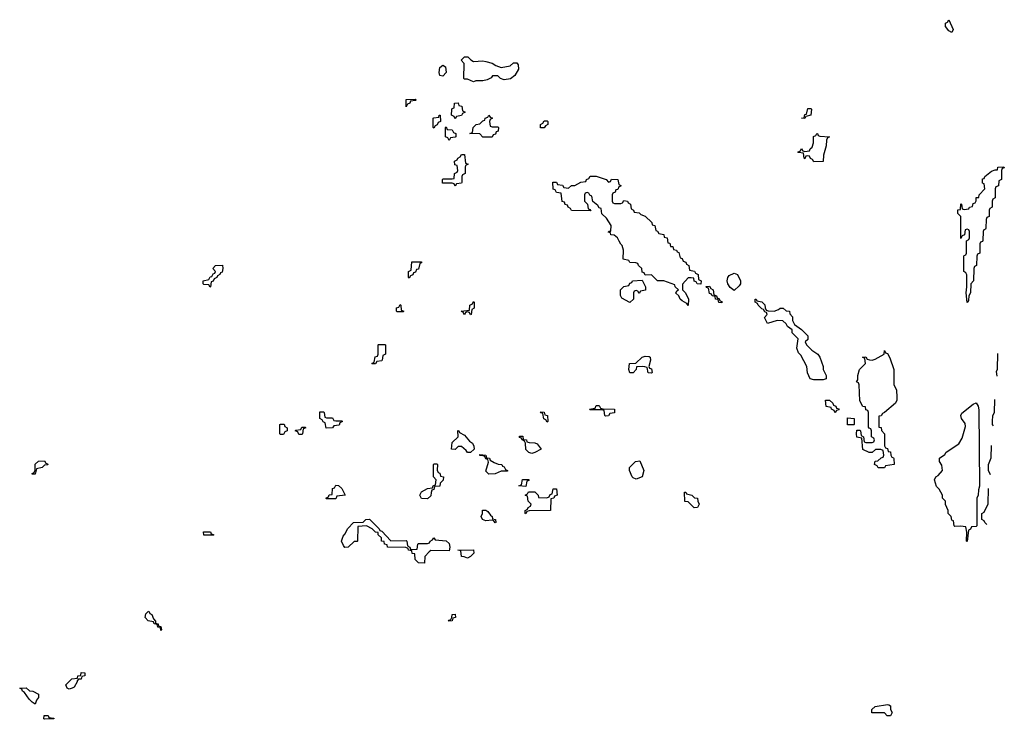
# Model space of a CAD drawing. Header units: inches. Extents: x 2886961 to 3052306, y 543424 to 918523.
# Tile 81 of 117: x 2996088 to 3002513, y 773766 to 778334. Entities that reach past the tile are written whole.
import ezdxf

# ---------------------------------------------------------------- set-up
doc = ezdxf.new("R2010")
doc.units = ezdxf.units.IN
doc.header["$MEASUREMENT"] = 0
doc.layers.add('C9797', color=7, linetype='Continuous')
doc.layers.add('D0707', color=7, linetype='Continuous')

msp = doc.modelspace()

# ---------------------------------------------------------------- linework, layer by layer
at = {"layer": 'C9797', "color": 6}
for points in [[(2998850, 777966), (2998829.3, 777969.3), (2998825.2, 777990), (2998830, 778022), (2998850, 778036), (2998865.4, 778025.4), (2998871.1, 777988.9)], [(2999050, 778062), (2999110, 778064.7), (2999130, 778061), (2999172, 778050), (2999194.8, 778034.8), (2999230, 778022), (2999287.3, 778032.7), (2999310, 778052), (2999331.6, 778051.6), (2999339.6, 778039.6), (2999342, 778010), (2999318, 777970), (2999290, 777948), (2999250, 777942), (2999226, 777950), (2999207.3, 777967.3), (2999172.7, 777967.3), (2999164.7, 777955.3), (2999138.8, 777941.2), (2999110, 777935.1), (2999064.5, 777935.5), (2999050, 777928.7), (2999010, 777946), (2998990, 777946), (2998986, 777950), (2998988, 778048), (2998968, 778070), (2998990, 778091), (2999011.3, 778091.3), (2999031.6, 778071.6)], [(2998610, 777766), (2998610, 777812), (2998670, 777814), (2998674, 777810), (2998670, 777806), (2998638, 777802), (2998634, 777790), (2998618, 777782)], [(2998930, 777686), (2998922, 777702), (2998906, 777710), (2998907.3, 777747.3), (2998910, 777754), (2998922, 777758), (2998926, 777790), (2998950, 777791.3), (2998954, 777774), (2998972, 777770), (2998978, 777738), (2998994, 777730), (2998978, 777722), (2998971.6, 777708.4), (2998938, 777702)], [(2998790, 777626), (2998786, 777630), (2998786, 777690), (2998790, 777694), (2998822, 777698), (2998826, 777710), (2998831.6, 777711.6), (2998834, 777670), (2998818, 777662), (2998812.7, 777647.3), (2998798, 777642)], [(2999170, 777634), (2999210, 777634), (2999212, 777630), (2999210, 777606), (2999198, 777602), (2999192.7, 777587.3), (2999178, 777582), (2999170, 777568), (2999110, 777566), (2999090, 777588), (2999026, 777590), (2999042, 777598), (2999046, 777630), (2999066, 777650), (2999090, 777654), (2999110, 777674), (2999122, 777678), (2999126, 777690), (2999142, 777698), (2999150, 777711.3), (2999158, 777698), (2999174, 777690), (2999158, 777682), (2999154, 777670), (2999158, 777638)], [(2999487.3, 777627.3), (2999486, 777650), (2999502, 777658), (2999510, 777674), (2999530, 777674), (2999534, 777670), (2999534, 777650), (2999518, 777642), (2999510, 777628)], [(2998890, 777546), (2998882, 777562), (2998866, 777570), (2998866, 777630), (2998870, 777634), (2998878, 777618), (2998910, 777614), (2998918, 777598), (2998934, 777590), (2998934, 777570), (2998930, 777566), (2998898, 777562)], [(2998930, 777246), (2998922, 777262), (2998910, 777266), (2998847.3, 777267.3), (2998846, 777290), (2998850, 777294), (2998910, 777294), (2998922, 777298), (2998926, 777330), (2998942, 777338), (2998946, 777350), (2998942, 777382), (2998927.3, 777387.3), (2998926, 777410), (2998942, 777418), (2998946, 777430), (2998962, 777438), (2998970, 777454), (2998990, 777454), (2998998, 777398), (2999014, 777390), (2998998, 777382), (2998994, 777370), (2998994, 777330), (2998978, 777322), (2998974, 777310), (2998974, 777270), (2998970, 777266), (2998938, 777262)], [(2998630, 776646), (2998626, 776650), (2998626, 776690), (2998642, 776698), (2998647.3, 776752.7), (2998710, 776754), (2998710, 776746), (2998698, 776742), (2998690, 776706), (2998678, 776702), (2998670, 776686), (2998658, 776682), (2998652.7, 776667.3), (2998638, 776662)], [(2997330, 776588), (2997322, 776602), (2997290, 776606), (2997286, 776610), (2997286, 776630), (2997322, 776638), (2997330, 776654), (2997342, 776658), (2997350, 776674), (2997362, 776678), (2997366, 776690), (2997349.1, 776709.1), (2997366, 776730), (2997410.9, 776730.9), (2997414, 776710), (2997410, 776686), (2997398, 776682), (2997394, 776670), (2997378, 776662), (2997374, 776650), (2997358, 776642), (2997350, 776626), (2997338, 776622), (2997334, 776590)], [(2999030, 776406), (2999022, 776422), (2999010, 776426), (2998998, 776422), (2998990, 776408), (2998982, 776422), (2998968, 776430), (2999022, 776438), (2999026, 776470), (2999042, 776478), (2999050, 776494), (2999054, 776490), (2999054, 776450), (2999038, 776442), (2999034, 776410)], [(2998550, 776426), (2998546, 776430), (2998547.3, 776452.7), (2998562, 776458), (2998570, 776474), (2998574, 776470), (2998578, 776438), (2998594, 776430), (2998590, 776426)], [(2998390, 776086), (2998386, 776090), (2998402, 776098), (2998407.3, 776132.7), (2998422, 776138), (2998426, 776150), (2998426, 776210), (2998430, 776214), (2998470, 776214), (2998474, 776210), (2998474, 776150), (2998458, 776142), (2998454, 776110), (2998450, 776106), (2998418, 776102), (2998410, 776088)], [(2999910, 775746), (2999906, 775750), (2999902, 775782), (2999887.3, 775787.3), (2999810, 775786), (2999806, 775790), (2999842, 775798), (2999850, 775814), (2999870, 775814), (2999878, 775798), (2999892.7, 775792.7), (2999970, 775792), (2999970, 775766), (2999938, 775762), (2999930, 775748)], [(2998090, 775734), (2998130, 775734), (2998138, 775718), (2998150, 775714), (2998190, 775714), (2998194, 775710), (2998178, 775702), (2998172.7, 775687.3), (2998138, 775682), (2998130, 775668.7), (2998087.3, 775667.3), (2998082, 775702), (2998067.3, 775707.3), (2998062, 775722), (2998046, 775730), (2998047.3, 775772.7), (2998070, 775774), (2998074, 775770), (2998078, 775738)], [(2999530, 775706), (2999522, 775722), (2999508.4, 775728.4), (2999502, 775762), (2999490, 775766), (2999486, 775774), (2999510, 775772), (2999514, 775754), (2999532, 775750), (2999534, 775710)], [(2997790, 775626), (2997786, 775630), (2997786, 775690), (2997790, 775694), (2997812.7, 775692.7), (2997818, 775678), (2997834, 775670), (2997834, 775650), (2997818, 775642), (2997810, 775626)], [(2997910, 775626), (2997902, 775642), (2997886, 775650), (2997890, 775654), (2997922, 775658), (2997930, 775674), (2997950, 775674), (2997954, 775670), (2997938, 775662), (2997934, 775630), (2997930, 775626)], [(2999010, 775508.7), (2999002, 775522), (2998970, 775548), (2998950, 775548), (2998930, 775528), (2998906, 775530), (2998910, 775574), (2998948, 775610), (2998947.3, 775652.7), (2998954, 775650), (2998958, 775638), (2998990, 775622), (2999022.8, 775582.8), (2999042, 775570), (2999052, 775550), (2999054, 775530), (2999030, 775508.7)], [(2999430, 775502), (2999410, 775508.7), (2999390, 775528), (2999388, 775568), (2999382, 775582), (2999366, 775590), (2999362, 775602), (2999350, 775606), (2999350, 775614), (2999370, 775614), (2999374, 775594), (2999394, 775590), (2999398, 775578), (2999412.7, 775572.7), (2999450, 775572), (2999463.6, 775563.6), (2999491.3, 775530), (2999450, 775508.7)], [(2999150, 775366), (2999130, 775386), (2999146, 775446), (2999142, 775462), (2999130, 775466), (2999122, 775482), (2999108, 775488), (2999090, 775488.7), (2999090, 775494), (2999130, 775491.3), (2999134, 775474), (2999154, 775470), (2999158, 775458), (2999183.6, 775443.6), (2999210, 775432), (2999234, 775430), (2999238, 775418), (2999250, 775414), (2999258, 775398), (2999271.3, 775390), (2999270, 775386), (2999230, 775386), (2999190, 775368.7)], [(2996170, 775366), (2996168.7, 775370), (2996182, 775378), (2996188, 775392), (2996190, 775432), (2996210, 775452), (2996250, 775454), (2996258, 775438), (2996270, 775434), (2996272, 775428), (2996250, 775426), (2996234, 775410), (2996198, 775402), (2996190, 775366)], [(2998750, 775206), (2998710, 775208), (2998698, 775230), (2998710, 775251.3), (2998750, 775272), (2998782, 775278), (2998786, 775290), (2998802, 775298), (2998806, 775330), (2998788.7, 775350), (2998788, 775430), (2998790, 775434), (2998810, 775434), (2998814, 775430), (2998812.7, 775392.7), (2998818, 775378), (2998830, 775374), (2998834, 775354), (2998854, 775350), (2998851.6, 775328.4), (2998832, 775308), (2998830, 775288.7), (2998794, 775286), (2998790, 775266), (2998778, 775262), (2998772, 775248), (2998770, 775226)], [(2999390, 775286), (2999346, 775290), (2999362, 775298), (2999369.1, 775330.9), (2999410, 775332), (2999410, 775326), (2999398, 775322)], [(2998090, 775206), (2998086, 775210), (2998102, 775218), (2998108.4, 775231.6), (2998126, 775234), (2998130, 775274), (2998142, 775278), (2998150, 775294), (2998167.3, 775292.7), (2998190, 775274), (2998211, 775230), (2998158, 775222), (2998150, 775206)], [(2999390, 775108.7), (2999386, 775110), (2999386, 775130), (2999402, 775138), (2999406, 775150), (2999422, 775158), (2999426, 775170), (2999406, 775190), (2999402, 775222), (2999386, 775230), (2999402, 775238), (2999408, 775252), (2999450, 775251.3), (2999472, 775230), (2999474, 775214), (2999528, 775212), (2999542, 775218), (2999550, 775234), (2999562, 775238), (2999568.7, 775271.3), (2999591.3, 775271.3), (2999594, 775230), (2999578, 775222), (2999574, 775210), (2999554, 775206), (2999551.1, 775128.9), (2999412, 775128), (2999398, 775122)], [(2998510, 774932), (2998610, 774934), (2998614, 774930), (2998618, 774898), (2998634, 774890), (2998638, 774878), (2998650, 774874), (2998682, 774878), (2998686, 774910), (2998690, 774914), (2998750, 774914), (2998762, 774918), (2998766, 774930), (2998782, 774938), (2998790, 774952), (2998798, 774938), (2998870, 774932), (2998890, 774914), (2998894, 774890), (2998890, 774866), (2998771.3, 774868.7), (2998759.6, 774860.4), (2998731.3, 774828.7), (2998730, 774786), (2998690, 774788), (2998669.4, 774809.4), (2998666, 774846), (2998650, 774848), (2998646, 774866), (2998626, 774870), (2998622, 774882), (2998607.3, 774887.3), (2998489, 774889), (2998486, 774906), (2998468, 774910), (2998466, 774926), (2998448, 774930), (2998448, 774950), (2998428, 774970), (2998426, 774986), (2998410, 774988), (2998388.9, 775008.9), (2998350, 775028.7), (2998294, 775026), (2998292, 774930), (2998290, 774926), (2998270, 774926), (2998230.7, 774889.3), (2998210, 774888), (2998200.4, 774900.4), (2998188.7, 774930), (2998198, 774962), (2998210, 774974), (2998229.1, 775010.9), (2998266, 775050), (2998330, 775054), (2998346, 775070), (2998370, 775072), (2998434, 775010), (2998438, 774998), (2998450, 774994)], [(2999190, 775048), (2999182, 775062), (2999170, 775066), (2999130, 775061.2), (2999108, 775070), (2999099, 775090), (2999108, 775110), (2999108.9, 775131.1), (2999130, 775132), (2999143.6, 775123.6), (2999159.6, 775099.6), (2999172, 775090), (2999174, 775074), (2999192, 775070), (2999194, 775050)], [(2997350, 774968), (2997290, 774969), (2997288, 774990), (2997334, 774990), (2997338, 774978), (2997354, 774970)], [(2999010, 774818), (2998987.3, 774827.3), (2998970, 774828), (2998966, 774866), (2998946, 774870), (2999050, 774872), (2999052, 774850), (2999030, 774828)], [(2997010, 774346), (2997006, 774366), (2996990, 774368), (2996986, 774386), (2996966, 774390), (2996962, 774402), (2996926, 774410), (2996906, 774430), (2996910, 774454), (2996926, 774470), (2996930, 774471.3), (2996936.9, 774456.9), (2996950.8, 774450), (2996962, 774422), (2996974, 774406), (2996974, 774394), (2996992, 774390), (2996994, 774374), (2997010, 774372), (2997014, 774350)], [(2998886, 774406), (2998890, 774414), (2998902, 774418), (2998908.4, 774431.6), (2998910, 774451.3), (2998930, 774452), (2998931.3, 774430), (2998914, 774426), (2998910, 774408.7)], [(2996410, 773962), (2996398, 773970), (2996389.2, 773990.8), (2996429.3, 774030.7), (2996466, 774034), (2996468, 774050), (2996488, 774052), (2996490, 774071.3), (2996514, 774070), (2996512, 774050), (2996494, 774046), (2996490, 774028.7), (2996472, 774028), (2996462, 774018), (2996462, 774010), (2996443.6, 773976.4), (2996430, 773968.7)], [(2996190, 773866), (2996170, 773878), (2996150, 773898), (2996120.4, 773940.4), (2996106, 773950), (2996102, 773962), (2996088, 773970), (2996130, 773971.3), (2996151.1, 773951.1), (2996174, 773950), (2996210, 773931.3), (2996210.5, 773909.5), (2996198, 773890)], [(2996250, 773766), (2996246, 773770), (2996248, 773790), (2996274, 773790), (2996278, 773778), (2996310, 773774), (2996310, 773768.7)]]:
    msp.add_lwpolyline(points, close=True, dxfattribs=at)
for points in [[(3000000, 776887.2), (2999988.7, 776908.7), (2999968, 776928), (2999946, 776930), (2999942, 776942), (2999927.3, 776947.3), (2999934, 776954), (2999946, 776954), (2999948, 776990), (2999918, 777038), (2999887.3, 777067.3), (2999882, 777102), (2999870, 777106), (2999860.4, 777120.4), (2999827.3, 777147.3), (2999822, 777182), (2999807.3, 777187.3), (2999802, 777202), (2999790, 777206), (2999778, 777202), (2999774, 777190), (2999774, 777150), (2999794, 777130), (2999798, 777098), (2999810, 777094), (2999814, 777086), (2999688.4, 777088.4), (2999682, 777102), (2999666, 777110), (2999662, 777122), (2999647.3, 777127.3), (2999642, 777142), (2999627.3, 777147.3), (2999622, 777202), (2999590, 777206), (2999582, 777222), (2999568.4, 777228.4), (2999567.3, 777272.7), (2999590, 777274), (2999598, 777258), (2999630, 777254), (2999638, 777238), (2999670, 777234), (2999688.9, 777251.1), (2999710, 777252), (2999750, 777274), (2999782, 777278), (2999786, 777290), (2999802, 777298), (2999810, 777312), (2999850, 777311.3), (2999914, 777290), (2999930, 777274), (2999942, 777278), (2999950, 777292), (2999990, 777291.3), (2999998, 777258), (3000000, 777256.9)], [(3000000, 777243.1), (2999998, 777242), (2999990, 777226), (2999978, 777222), (2999972.7, 777207.3), (2999958, 777202), (2999954, 777190), (2999954, 777150), (2999958, 777138), (2999970, 777134), (3000000, 777134)]]:
    msp.add_lwpolyline(points, dxfattribs=at)
at = {"layer": 'D0707', "color": 6}
for points in [[(3002170, 778249.3), (3002150, 778262), (3002129.3, 778290), (3002130, 778311.3), (3002142, 778318), (3002150, 778334), (3002178, 778270)], [(3001210, 777688.7), (3001188.7, 777690), (3001206, 777694), (3001210, 777714), (3001222, 777718), (3001230, 777754), (3001250, 777754), (3001254, 777750), (3001251.3, 777710), (3001218, 777702)], [(3001270, 777406), (3001262, 777422), (3001247.3, 777427.3), (3001242, 777442), (3001230, 777446), (3001218, 777442), (3001210, 777426), (3001206, 777430), (3001202, 777462), (3001170, 777466), (3001166, 777470), (3001182, 777478), (3001190, 777494), (3001198, 777478), (3001210, 777474), (3001242, 777478), (3001246, 777490), (3001258, 777502), (3001268.7, 777530), (3001268.4, 777571.6), (3001282, 777578), (3001288.9, 777591.1), (3001294, 777590), (3001298, 777578), (3001310, 777574), (3001372, 777570), (3001358, 777562), (3001352, 777548), (3001351, 777511), (3001332, 777450), (3001330, 777408.7)], [(3002270, 776488), (3002264, 776550), (3002269, 776590), (3002267.3, 776667.3), (3002262, 776682), (3002249.2, 776690), (3002249.1, 776789.1), (3002250, 776794), (3002262, 776798), (3002266, 776810), (3002266, 776890), (3002282, 776898), (3002286, 776910), (3002286, 776950), (3002282, 776962), (3002270, 776966), (3002258, 776962), (3002254, 776930), (3002238, 776922), (3002230, 776906), (3002228.7, 777048.7), (3002210, 777068), (3002210, 777092), (3002226, 777094), (3002230, 777132), (3002234, 777130), (3002238, 777098), (3002250, 777094), (3002282, 777098), (3002286, 777110), (3002306, 777114), (3002310, 777134), (3002322, 777138), (3002328, 777152), (3002330, 777172), (3002346, 777174), (3002348, 777190), (3002386, 777230), (3002382, 777262), (3002370, 777266), (3002370, 777294), (3002382, 777298), (3002386, 777310), (3002430, 777344.7), (3002452.7, 777352.7), (3002467.3, 777352.7), (3002470, 777371), (3002510, 777374), (3002512.7, 777367.3), (3002498, 777362), (3002494, 777350), (3002494, 777290), (3002478, 777282), (3002474, 777250), (3002458, 777242), (3002454, 777230), (3002454, 777170), (3002438, 777162), (3002434, 777150), (3002434, 777110), (3002418, 777102), (3002414, 777090), (3002414, 777050), (3002398, 777042), (3002394, 777030), (3002392.7, 776972.7), (3002390, 776966), (3002378, 776962), (3002374, 776950), (3002372.7, 776892.7), (3002370, 776886), (3002358, 776882), (3002354, 776870), (3002352, 776810), (3002338, 776802), (3002334, 776790), (3002331.6, 776728.4), (3002318, 776722), (3002314, 776710), (3002312, 776630), (3002294, 776610), (3002292, 776550), (3002282, 776530), (3002279.6, 776500.4)], [(3000130, 776546), (3000122, 776562), (3000110, 776566), (3000098, 776562), (3000094, 776550), (3000094, 776510), (3000070, 776488), (3000016.4, 776516.4), (3000007.3, 776532.7), (3000008, 776570), (3000030, 776592), (3000062, 776598), (3000070, 776614), (3000082, 776618), (3000086, 776630), (3000150, 776634), (3000172, 776590), (3000171.6, 776568.4), (3000138, 776562)], [(3000750, 776566), (3000724.7, 776584.7), (3000709.3, 776609.3), (3000704, 776630), (3000708.7, 776650), (3000717.2, 776662.8), (3000750, 776678), (3000771.3, 776670), (3000792, 776630), (3000791.3, 776610), (3000783.5, 776596.5)], [(3000670, 776486), (3000650, 776488), (3000646, 776506), (3000628, 776510), (3000626, 776526), (3000606, 776530), (3000602, 776542), (3000590, 776546), (3000582, 776582), (3000570, 776586), (3000567.3, 776592.7), (3000590, 776594), (3000598, 776578), (3000614, 776570), (3000618, 776538), (3000634, 776530), (3000638, 776518), (3000650, 776514), (3000658, 776498), (3000670, 776494)], [(3001010, 776430.8), (3001038.6, 776441.4), (3001050, 776450.7), (3001070, 776451.3), (3001090, 776434), (3001112, 776430), (3001112.7, 776412.7), (3001130, 776394), (3001131.3, 776370), (3001144.7, 776344.7), (3001190, 776311.3), (3001230.5, 776270.5), (3001230, 776246), (3001214, 776230), (3001222, 776210), (3001256.3, 776176.3), (3001296, 776150), (3001310, 776131.3), (3001330.6, 776070), (3001330.7, 776050), (3001350.8, 776010), (3001350, 775988), (3001330, 775982), (3001270, 775982), (3001246, 775990), (3001229, 776029), (3001224, 776070), (3001184, 776144), (3001170, 776158), (3001159, 776190), (3001168, 776250), (3001129.1, 776289.1), (3001128, 776308), (3001098, 776330), (3001088.7, 776348.7), (3001068, 776368), (3001030, 776369), (3000968, 776350), (3000948.7, 776390), (3000966, 776410), (3000962, 776422), (3000950, 776426), (3000942, 776442), (3000930, 776446), (3000906, 776470), (3000902, 776482), (3000886, 776490), (3000888, 776510), (3000894, 776510), (3000898, 776498), (3000930, 776492), (3000950, 776472), (3000951.6, 776451.6), (3000958, 776438), (3000972, 776432)], [(3001690, 775408), (3001682, 775422), (3001666, 775430), (3001670, 775452), (3001687.3, 775452.7), (3001710, 775474), (3001722, 775478), (3001726, 775490), (3001722, 775522), (3001707.3, 775527.3), (3001672.7, 775527.3), (3001651.3, 775508.7), (3001630, 775508.7), (3001590, 775528), (3001582, 775602), (3001550, 775608), (3001548, 775630), (3001550, 775654), (3001570, 775654), (3001574, 775650), (3001578, 775618), (3001594, 775610), (3001598, 775578), (3001610, 775574), (3001650, 775574), (3001662, 775578), (3001666, 775590), (3001662, 775602), (3001646, 775610), (3001646, 775650), (3001642, 775662), (3001630, 775666), (3001627.3, 775672.7), (3001626, 775770), (3001622, 775782), (3001610, 775786), (3001606, 775806), (3001590, 775808), (3001570, 775846), (3001566, 775950), (3001562, 775962), (3001548, 775970), (3001558, 775982), (3001558, 776010), (3001568.7, 776050), (3001606, 776090), (3001602, 776122), (3001588, 776130), (3001610, 776132), (3001618, 776118), (3001632.7, 776112.7), (3001650, 776112), (3001670, 776118), (3001728, 776150), (3001730, 776174), (3001738, 776158), (3001750, 776154), (3001765.4, 776125.4), (3001791.3, 776050), (3001791.3, 775951.3), (3001810, 775914), (3001811.3, 775870), (3001811.3, 775850), (3001802, 775830), (3001731.3, 775770), (3001716.9, 775763.1), (3001710, 775748), (3001694, 775746), (3001694, 775674), (3001710, 775672), (3001711.3, 775651.3), (3001730.7, 775630), (3001732, 775552), (3001738, 775538), (3001750, 775534), (3001754, 775514), (3001770, 775512), (3001771.6, 775491.6), (3001778, 775478), (3001790, 775474), (3001791.6, 775468.4), (3001794, 775430), (3001738, 775422), (3001730, 775408)], [(3000210, 776026), (3000188.9, 776028.9), (3000182, 776062), (3000168, 776068), (3000150, 776068.7), (3000112.7, 776067.3), (3000110.9, 776049.1), (3000091.1, 776028.9), (3000070, 776028.7), (3000062, 776050), (3000068, 776090), (3000108.7, 776091.3), (3000150, 776131.3), (3000170, 776138), (3000194.4, 776134.4), (3000202, 776130), (3000204.7, 776110), (3000194, 776070), (3000198, 776058), (3000210, 776054), (3000214, 776030)], [(3001410, 775768), (3001402, 775782), (3001386, 775790), (3001382, 775802), (3001349.2, 775809.2), (3001346, 775850), (3001372, 775850), (3001394, 775830), (3001398, 775818), (3001414, 775810), (3001418, 775798), (3001432.7, 775792.7), (3001432.7, 775787.3), (3001418, 775782)], [(3002270, 774926), (3002266, 774930), (3002267.3, 774987.3), (3002262, 775022), (3002227.3, 775027.3), (3002190, 775026), (3002186, 775030), (3002182, 775062), (3002170, 775066), (3002166, 775090), (3002146, 775110), (3002146, 775130), (3002128.9, 775168.9), (3002128, 775190), (3002109.2, 775209.2), (3002108.7, 775228.7), (3002088.7, 775268.7), (3002070, 775286), (3002058, 775330), (3002066, 775350), (3002082, 775358), (3002109.1, 775390.9), (3002105.6, 775425.6), (3002089.2, 775450), (3002090, 775472), (3002125.2, 775494.8), (3002133.2, 775510), (3002215.6, 775564.4), (3002238.7, 775601.3), (3002258.7, 775678.7), (3002256.6, 775696.6), (3002232.7, 775730), (3002229.5, 775750), (3002235.1, 775764.9), (3002310, 775824), (3002330, 775831.3), (3002342, 775810), (3002346.2, 775786.2), (3002351.3, 775288.7), (3002343.6, 775263.6), (3002342, 775230), (3002334, 775210), (3002334, 775030), (3002330, 775026), (3002298, 775022), (3002292.7, 775007.3), (3002278, 775002)], [(3001530, 775688), (3001489, 775689), (3001490, 775734), (3001532, 775730), (3001534, 775690)], [(3000110, 775334), (3000090, 775342), (3000084, 775350), (3000068, 775390), (3000068, 775410), (3000106, 775450), (3000134, 775454), (3000161, 775390), (3000150, 775349)], [(3000490, 775146), (3000450, 775186), (3000428.9, 775188.9), (3000426, 775250), (3000434, 775250), (3000438, 775238), (3000474, 775230), (3000492, 775212), (3000510.8, 775210.8), (3000512, 775190), (3000522, 775170), (3000510, 775148.7)], [(3001770, 773788), (3001749.3, 773789.3), (3001730, 773808), (3001649, 773809), (3001648.7, 773830), (3001669.4, 773850.6), (3001750, 773862), (3001759.6, 773859.6), (3001770, 773854), (3001771, 773830), (3001782, 773810)]]:
    msp.add_lwpolyline(points, close=True, dxfattribs=at)
for points in [[(3000000, 777256.9), (3000012, 777250), (3000000, 777243.1)], [(3000000, 777134), (3000010, 777134), (3000022, 777138), (3000030, 777154), (3000054, 777150), (3000058, 777138), (3000074, 777130), (3000078, 777098), (3000094, 777090), (3000098, 777078), (3000130, 777072), (3000142, 777062), (3000170, 777052), (3000212, 777010), (3000214, 776994), (3000232, 776990), (3000238, 776958), (3000250, 776954), (3000258, 776938), (3000290, 776932), (3000294, 776914), (3000312, 776910), (3000318, 776878), (3000330, 776874), (3000334, 776854), (3000350, 776852), (3000354, 776834), (3000374, 776830), (3000378, 776818), (3000390, 776814), (3000398, 776778), (3000410, 776774), (3000418, 776758), (3000434, 776750), (3000438, 776738), (3000454, 776730), (3000458, 776698), (3000491.3, 776691.3), (3000498, 776678), (3000514, 776670), (3000518, 776638), (3000534, 776630), (3000532, 776608), (3000508.4, 776608.4), (3000502, 776622), (3000490, 776626), (3000486, 776646), (3000470, 776648), (3000450, 776648), (3000412, 776608), (3000412, 776570), (3000432, 776550), (3000451.3, 776510), (3000450, 776468), (3000442, 776482), (3000410, 776498), (3000398, 776510), (3000388, 776530), (3000369.1, 776549.1), (3000376.4, 776563.6), (3000386, 776570), (3000366, 776590), (3000362, 776602), (3000291.6, 776628.4), (3000250, 776628), (3000210, 776668), (3000170, 776666), (3000162, 776682), (3000150, 776686), (3000148, 776710), (3000126, 776730), (3000122, 776742), (3000107.3, 776747.3), (3000070, 776748), (3000062, 776762), (3000026, 776770), (3000028.7, 776830), (3000019.3, 776859.3), (3000009.4, 776869.4), (3000000, 776887.2)], [(3002465.5, 776005.5), (3002462, 776038), (3002467.3, 776052.7), (3002470, 776154)], [(3002441.7, 775681.7), (3002435.3, 775690), (3002435.3, 775710), (3002438, 775750), (3002448, 775770), (3002450, 775854)], [(3002421.7, 775361.7), (3002409, 775390), (3002409, 775430), (3002427.3, 775472.7), (3002430, 775554)], [(3002397.7, 775037.7), (3002386, 775050), (3002382, 775062), (3002366, 775070), (3002366, 775110), (3002382, 775118), (3002407.3, 775172.7), (3002410, 775274)]]:
    msp.add_lwpolyline(points, dxfattribs=at)

doc.saveas('drawing.dxf')
